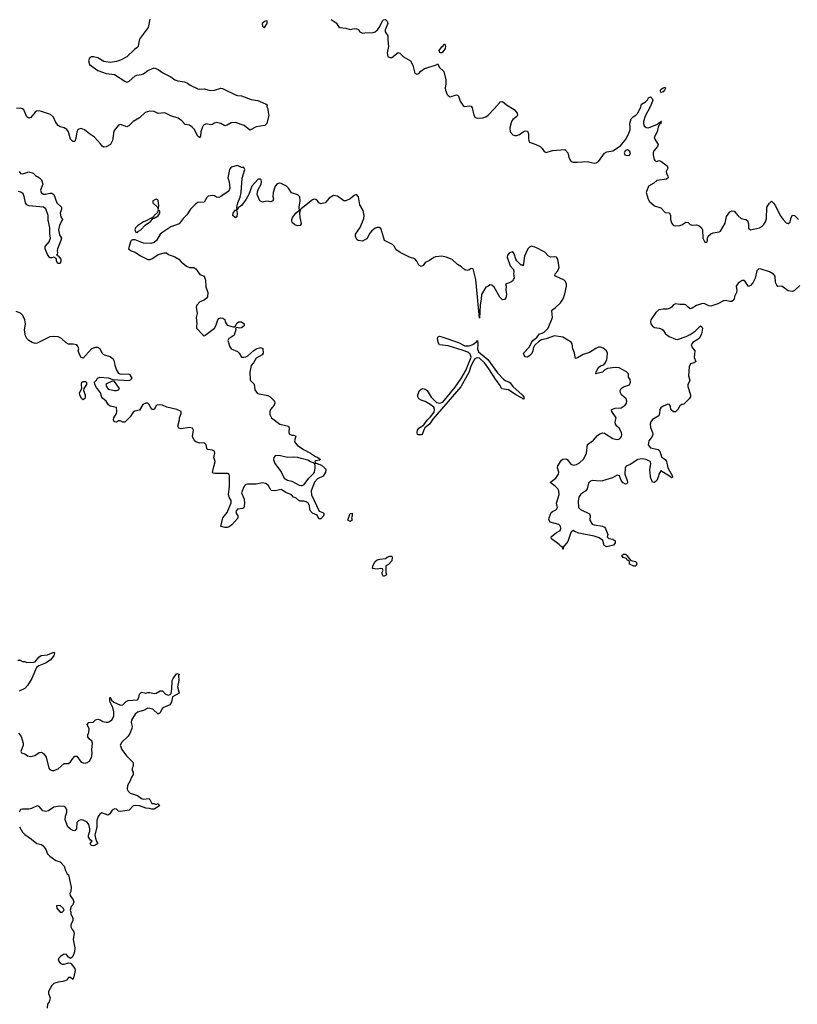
# Model space of a CAD drawing. Header units: inches. Extents: x 2221774 to 2440637, y 201306 to 357559.
# Tile 157 of 245: x 2377302 to 2384758, y 225448 to 234886. Entities that reach past the tile are written whole.
import ezdxf

# ---------------------------------------------------------------- set-up
doc = ezdxf.new("R2010")
doc.units = ezdxf.units.IN
doc.header["$MEASUREMENT"] = 0
for name, color, linetype in [('C3272', 7, 'Continuous'), ('C3273', 7, 'Continuous'), ('C3282', 7, 'Continuous'), ('C3283', 7, 'Continuous')]:
    doc.layers.add(name, color=color, linetype=linetype)

msp = doc.modelspace()

# ---------------------------------------------------------------- linework, layer by layer
at = {"layer": 'C3272', "color": 5, "elevation": 40}
for points in [[(2377285.4, 228745.4), (2377305.4, 228745.4), (2377330, 228732), (2377350, 228732), (2377370, 228724.7), (2377433.6, 228726.4), (2377450, 228731.3), (2377484.1, 228775.9), (2377509.3, 228790.7), (2377570, 228798.8), (2377630, 228822), (2377636, 228816), (2377630, 228788.7), (2377592.8, 228747.2), (2377550, 228716), (2377486.8, 228693.2), (2377464, 228676), (2377418.8, 228570), (2377376.8, 228503.2), (2377350, 228473.2), (2377298, 228450)], [(2377290, 228046), (2377315.9, 228015.9), (2377336.3, 227950), (2377334.8, 227930), (2377311.6, 227871.6), (2377318, 227858), (2377350, 227847.3), (2377378, 227830), (2377410, 227823.8), (2377446.6, 227833.4), (2377490, 227861), (2377510, 227864.7), (2377530.5, 227850.5), (2377555.9, 227815.9), (2377583, 227710), (2377590, 227698.8), (2377610, 227688), (2377630, 227688.2), (2377670, 227704.9), (2377730, 227756), (2377770, 227756), (2377789.4, 227770.6), (2377810, 227804.7), (2377830, 227826), (2377850, 227824.7), (2377892, 227770), (2377910, 227761), (2377930, 227758), (2377950, 227764.7), (2377970, 227778), (2377990, 227812), (2377997, 227850), (2377995.1, 227890), (2378001.2, 227950), (2377995.3, 227970), (2377970, 227988.7), (2377954, 228010), (2377954, 228030), (2377966.3, 228053.7), (2377969.3, 228089.3), (2377948.9, 228131.1), (2377966, 228150), (2378007.3, 228152.7), (2378030, 228174), (2378050, 228182), (2378074, 228174), (2378098, 228158), (2378130, 228151), (2378150, 228151.3), (2378163.1, 228156.9), (2378184.7, 228175.3), (2378204, 228210), (2378206, 228250), (2378193.8, 228293.8), (2378166.6, 228350), (2378165.2, 228374.8), (2378170, 228392), (2378182, 228362), (2378204.5, 228344.5), (2378270, 228316), (2378290, 228318), (2378322, 228350), (2378341.5, 228358.5), (2378430, 228364.7), (2378445.2, 228390), (2378450, 228422), (2378470, 228441), (2378510, 228430.7), (2378530, 228437.3), (2378550, 228437.3), (2378590, 228427.3), (2378610, 228430.7), (2378650, 228450.8), (2378670, 228451), (2378701.4, 228421.4), (2378730, 228411), (2378744, 228416), (2378753.2, 228426.8), (2378760.9, 228470), (2378765.2, 228550), (2378774, 228570), (2378785.2, 228590), (2378810, 228618), (2378830.8, 228610.8), (2378825.4, 228594.6), (2378826.8, 228550), (2378816.3, 228490), (2378831, 228430), (2378766.4, 228393.6), (2378756.4, 228343.6), (2378742, 228318), (2378676, 228290), (2378663.8, 228276.2), (2378650, 228242), (2378630, 228229.2), (2378577.6, 228277.6), (2378550, 228284.5), (2378530, 228286), (2378490, 228265.2), (2378430, 228249), (2378410, 228229), (2378374, 228170), (2378370.6, 228150), (2378380.7, 228110), (2378377.3, 228090), (2378357.3, 228042.7), (2378342, 228018), (2378281.1, 227958.9), (2378266.8, 227930), (2378281, 227890), (2378324.7, 227830), (2378386.8, 227770), (2378391, 227749), (2378391.3, 227728.7), (2378382, 227710), (2378382, 227690), (2378391.3, 227671.3), (2378391.3, 227650), (2378370, 227618), (2378360.7, 227590), (2378335.3, 227544.7), (2378331, 227510), (2378341, 227490), (2378361, 227470), (2378430, 227447.7), (2378470, 227420.5), (2378490, 227415.5), (2378538.8, 227418.8), (2378550, 227412), (2378570, 227372), (2378588.7, 227371.3), (2378610, 227362), (2378630, 227371), (2378642, 227350), (2378590, 227319), (2378570, 227319), (2378546, 227326), (2378510, 227327), (2378450, 227349.5), (2378407.7, 227352.3), (2378390, 227348.7), (2378350.7, 227309.3), (2378270, 227295.3), (2378250, 227298), (2378230, 227318), (2378210, 227322), (2378190, 227308), (2378167.1, 227272.9), (2378150, 227259), (2378090, 227282), (2378070, 227268.7), (2378053.2, 227246.8), (2378040.5, 227210), (2378041.1, 227150), (2378022.4, 227070), (2378034.4, 227014.4), (2378051.3, 226990), (2378030, 226973.2), (2378010, 226965.2), (2377988.7, 226970), (2377979, 226990), (2377998, 227010), (2377981.2, 227021.2), (2377960.9, 227050), (2377962, 227070), (2377973.1, 227106.9), (2377973.3, 227130), (2377966, 227170), (2377950, 227193.2), (2377910, 227212.7), (2377890, 227216), (2377870, 227209), (2377851, 227190), (2377846, 227130), (2377830, 227109), (2377810, 227113.2), (2377790, 227125.2), (2377762.7, 227150), (2377736.6, 227216.6), (2377740.5, 227250), (2377752.8, 227290), (2377753.3, 227310), (2377746, 227330), (2377730, 227343.7), (2377687.5, 227347.5), (2377630, 227338), (2377576.9, 227303.1), (2377550, 227295.1), (2377523.5, 227303.5), (2377490, 227345.2), (2377470, 227349.3), (2377416.2, 227323.8), (2377390, 227316.9), (2377330, 227319.3), (2377310, 227314), (2377296, 227290)], [(2377299.1, 227150), (2377330, 227098.8), (2377350, 227074.8), (2377416, 227030), (2377467.9, 226987.9), (2377510, 226978.8), (2377527.9, 226967.9), (2377554, 226930), (2377570, 226891.3), (2377590, 226866), (2377650, 226826), (2377690, 226812), (2377730, 226772), (2377741, 226730), (2377758.8, 226698.8), (2377770.7, 226690), (2377796, 226570), (2377791, 226530), (2377782, 226510), (2377784.7, 226490), (2377814.8, 226450), (2377820.7, 226430), (2377810, 226402), (2377795.3, 226384.7), (2377784.7, 226350), (2377790.9, 226330.9), (2377791, 226310), (2377806, 226290), (2377811.3, 226270), (2377811.3, 226250), (2377791, 226210), (2377791, 226190), (2377804.5, 226164.5), (2377818, 226150), (2377824.7, 226130), (2377814.8, 226070), (2377830.8, 225990), (2377826.8, 225950), (2377810, 225906), (2377790, 225886), (2377770, 225898), (2377750, 225924), (2377730, 225928.7), (2377698, 225910), (2377678, 225890), (2377671.3, 225870), (2377690, 225841), (2377710, 225831.3), (2377730, 225831), (2377770, 225844.7), (2377790, 225842), (2377796.9, 225836.9), (2377831, 225790), (2377834, 225770), (2377821, 225710), (2377810, 225686), (2377790, 225706), (2377770, 225706), (2377756.9, 225683.1), (2377745.4, 225674.6), (2377714.4, 225665.6), (2377670, 225660.9), (2377630, 225646), (2377610, 225629), (2377577.3, 225570), (2377577.3, 225550), (2377594.8, 225510), (2377584, 225470), (2377570, 225448), (2377564.9, 225410)]]:
    msp.add_lwpolyline(points, dxfattribs=at)
msp.add_lwpolyline([(2377690, 226394), (2377654, 226390), (2377658, 226370), (2377670, 226352), (2377690, 226332), (2377710, 226332), (2377728, 226350), (2377718, 226370)], close=True, dxfattribs=at)
at = {"layer": 'C3273', "color": 5}
for points, elevation in [([(2378551.1, 234890), (2378532.9, 234810), (2378457, 234710), (2378448.4, 234688.4), (2378439.1, 234630), (2378425.5, 234614.5), (2378401.4, 234598.6), (2378328.2, 234530), (2378270, 234497.7), (2378230, 234483.5), (2378170, 234476.8), (2378110, 234484), (2378050, 234519.1), (2378008.9, 234531.1), (2377990, 234531.1), (2377970, 234517), (2377960.4, 234490), (2377970, 234456), (2378050, 234399.3), (2378130, 234370.5), (2378210, 234360.5), (2378310, 234296.3), (2378330, 234288), (2378350, 234293.4), (2378410, 234347.3), (2378424.8, 234355.2), (2378470, 234360.5), (2378490, 234368), (2378530, 234398), (2378590, 234422.8), (2378630, 234407.3), (2378674.7, 234374.7), (2378750, 234339.3), (2378790, 234308.4), (2378818.6, 234298.6), (2378881, 234290), (2378910, 234276.4), (2378936.5, 234256.5), (2379010, 234224), (2379030, 234219.1), (2379070, 234224), (2379130, 234206.8), (2379170, 234210.4), (2379230, 234230.5), (2379247.5, 234227.5), (2379370, 234164.7), (2379390, 234158), (2379430, 234156.3), (2379521.3, 234121.3), (2379584.7, 234110), (2379659.8, 234079.8), (2379674, 234070), (2379672, 234050), (2379682, 234030), (2379683.6, 233996.4), (2379691, 233970), (2379671.3, 233890), (2379651.3, 233870), (2379570, 233857.6), (2379510, 233826.6), (2379453, 233873), (2379370, 233898.8), (2379330, 233896.3), (2379290, 233874), (2379270, 233869.6), (2379230.9, 233890.9), (2379190, 233900.5), (2379166.1, 233893.9), (2379150, 233880.9), (2379130, 233877), (2379090, 233886), (2379065.4, 233874.6), (2379050.4, 233850), (2379039.5, 233810), (2379037.1, 233770), (2379030, 233754), (2379023.3, 233763.3), (2379010, 233769.6), (2378974.9, 233834.9), (2378956.9, 233856.9), (2378930, 233874.7), (2378890, 233881.1), (2378856.2, 233916.2), (2378821.5, 233941.5), (2378750, 233963.1), (2378692.1, 233992.1), (2378630, 233987.1), (2378590, 234005.6), (2378550, 234009), (2378504.2, 233995.8), (2378450, 233944.2), (2378390, 233909.7), (2378350, 233867.2), (2378330, 233859.8), (2378270, 233881.4), (2378250, 233874.5), (2378219.3, 233840.7), (2378204.2, 233815.8), (2378191.9, 233728.1), (2378173.4, 233690), (2378130, 233666.2), (2378110, 233664.2), (2378093.3, 233673.3), (2378077.2, 233697.2), (2378019.5, 233759.5), (2377970, 233791.5), (2377924.5, 233830), (2377890, 233841.7), (2377870, 233837.4), (2377860.4, 233830), (2377850.3, 233810), (2377840.4, 233750), (2377830, 233719), (2377810, 233717.2), (2377790, 233739), (2377769.8, 233809.8), (2377754.4, 233834.4), (2377730, 233849.7), (2377690, 233859.1), (2377670, 233871.2), (2377650, 233898.7), (2377625.2, 233950), (2377596.5, 233976.5), (2377510, 234006.5), (2377487.7, 234012.3), (2377464, 234010), (2377450, 233999.5), (2377410, 233949.4), (2377390, 233942.7), (2377370, 233954), (2377340.8, 234020.8), (2377330.5, 234030.5), (2377310, 234037.5), (2377270, 234033.7)], 20), ([(2377297.1, 233430), (2377310, 233410.7), (2377333.1, 233406.9), (2377390, 233427.3), (2377430, 233413), (2377453.4, 233393.4), (2377493.4, 233370), (2377512.4, 233350), (2377523.1, 233310), (2377501.3, 233250), (2377508.1, 233228.1), (2377530, 233214.4), (2377550, 233212.4), (2377590, 233223), (2377610, 233222), (2377630, 233210.7), (2377658.4, 233130), (2377703, 233090), (2377702.4, 233070), (2377690.4, 233030), (2377697.1, 232997.1), (2377714, 232970), (2377682.9, 232917.1), (2377674.6, 232870), (2377683.4, 232823.4), (2377702, 232790), (2377698, 232770), (2377664.9, 232690), (2377661, 232670), (2377664.7, 232650), (2377662, 232638), (2377654, 232630), (2377670, 232622), (2377695.5, 232590), (2377697.3, 232570), (2377690, 232549), (2377668.7, 232550), (2377655.3, 232570), (2377654.6, 232594.6), (2377650, 232598), (2377630, 232608), (2377610, 232602), (2377590, 232604), (2377570, 232634), (2377547, 232690), (2377547.7, 232712.3), (2377584.2, 232755.8), (2377598.4, 232790), (2377589.7, 232829.7), (2377589.8, 232890), (2377575.1, 232964.9), (2377574.5, 233010), (2377554.1, 233074.1), (2377529.8, 233089.8), (2377390, 233101.6), (2377369.7, 233109.7), (2377356.9, 233130), (2377345.8, 233190), (2377335.3, 233215.3), (2377313.4, 233233.4), (2377290, 233238.2)], 20), ([(2380000, 232929.2), (2379990, 232913.2), (2379970, 232909.5), (2379940.7, 232920.7), (2379918, 232938), (2379911.6, 232950), (2379911.5, 232970), (2379917.6, 232990), (2379950, 233030.7), (2379974, 233054), (2379986, 233054), (2379980.7, 233090), (2379992.1, 233147.9), (2379988, 233188), (2379970, 233207), (2379907.3, 233227.3), (2379879.3, 233270), (2379859.3, 233290), (2379810, 233315.6), (2379790, 233318.4), (2379770, 233312), (2379750, 233289.2), (2379732.1, 233227.9), (2379730.4, 233190.4), (2379734.4, 233170), (2379730, 233149), (2379710, 233139.3), (2379670, 233146.6), (2379630, 233138), (2379606, 233150), (2379579.5, 233210), (2379584.5, 233250), (2379616.9, 233310), (2379620.7, 233330), (2379617, 233350), (2379610, 233358), (2379590, 233356.2), (2379526.7, 233290), (2379500.3, 233210), (2379473.6, 233166.4), (2379430, 233106), (2379396.9, 233083.1), (2379390, 233066), (2379382, 233062), (2379388.4, 233071.6), (2379384.7, 233084.7), (2379394.5, 233130), (2379416.8, 233183.2), (2379427.1, 233230), (2379434.7, 233365.3), (2379460.7, 233450), (2379450, 233469.2), (2379429.5, 233469.5), (2379390, 233489.2), (2379328.6, 233471.4), (2379314, 233450), (2379299.1, 233370), (2379310.5, 233330.5), (2379316.3, 233270), (2379310.8, 233250), (2379300.5, 233239.5), (2379231, 233190), (2379210, 233182.7), (2379190, 233185.2), (2379170, 233197.2), (2379150, 233200.9), (2379110, 233193.2), (2379097.3, 233182.7), (2379070, 233135.3), (2379010, 233134), (2378990, 233122), (2378941.3, 233070), (2378904.8, 233015.2), (2378870, 232979.5), (2378832.3, 232927.7), (2378750, 232899.7), (2378673.4, 232850), (2378649, 232831), (2378614.9, 232770), (2378590, 232749.4), (2378559.9, 232740.1), (2378490, 232742.7), (2378410, 232775.3), (2378384.7, 232775.3), (2378371.6, 232768.4), (2378364.7, 232755.3), (2378346, 232690), (2378370, 232671.3), (2378410, 232657.3), (2378460.9, 232620.9), (2378530, 232588.4), (2378550, 232587), (2378570, 232592.4), (2378630, 232635.3), (2378690.5, 232650.5), (2378710, 232650.7), (2378730, 232636), (2378790, 232613), (2378826.8, 232590), (2378850, 232564.7), (2378902, 232522), (2378931.1, 232511.1), (2378970.6, 232510.6), (2378990, 232496), (2379030, 232444), (2379070, 232426), (2379083, 232390), (2379086.2, 232326.2), (2379104.9, 232270), (2379101.6, 232230), (2379090, 232212.7), (2379070, 232197), (2379030, 232180.9), (2379002, 232150), (2378993.4, 232130), (2379003.8, 232070), (2378993, 232030), (2379002, 231970), (2378997.3, 231950), (2378998.8, 231930), (2379060.7, 231860.7), (2379070, 231856), (2379090, 231866.8), (2379170, 231927.7), (2379182.4, 231950), (2379201.6, 232010), (2379210, 232020.5), (2379230, 232028.2), (2379250, 232025.5), (2379270.5, 232010.5), (2379271, 231990), (2379290, 231958), (2379350, 231942.8), (2379358, 231942), (2379370, 231951.3), (2379383.9, 231976.1), (2379402, 231990), (2379430, 231990.4), (2379454.8, 231970), (2379454, 231950), (2379430, 231933.2), (2379409.3, 231929.3), (2379384.7, 231935.3), (2379371.6, 231928.4), (2379375.3, 231915.3), (2379357.4, 231862.6), (2379335.8, 231844.2), (2379307.3, 231830), (2379298.8, 231810), (2379316, 231750), (2379330, 231731.3), (2379390, 231706), (2379406, 231690), (2379430, 231651.3), (2379450, 231650.8), (2379470, 231654), (2379490, 231664), (2379545.6, 231714.4), (2379569.6, 231730.4), (2379610, 231742), (2379632.7, 231732.7), (2379637.3, 231690), (2379628, 231672), (2379570, 231640.9), (2379544.2, 231595.8), (2379522, 231570), (2379507.3, 231507.3), (2379511, 231431), (2379550, 231392), (2379558, 231338), (2379583, 231303), (2379682.5, 231282.5), (2379704.7, 231270), (2379744.7, 231230), (2379746.8, 231210), (2379742.8, 231190), (2379706.8, 231150), (2379698.8, 231130), (2379699.8, 231099.8), (2379714.8, 231070), (2379796, 231010), (2379878, 230990), (2379886, 230970), (2379881, 230930), (2379890, 230912), (2379910, 230902), (2379930, 230902), (2379950, 230894), (2379935.5, 230850), (2379942, 230830), (2379964.9, 230804.9), (2380000, 230781.3)], 40), ([(2380000, 233072.1), (2379993.2, 233066.8), (2379985.4, 233034.6), (2379988.4, 232990), (2380000, 232932.5)], 40), ([(2380000, 230271.4), (2379990, 230272), (2379977.6, 230277.6), (2379950, 230302.7), (2379928.7, 230310), (2379908.7, 230330), (2379853.3, 230353.3), (2379810, 230380.9), (2379749.1, 230369.1), (2379714, 230374), (2379684.7, 230424.7), (2379660.2, 230440.2), (2379630, 230445.2), (2379570, 230434), (2379487.5, 230432.5), (2379470, 230429), (2379459.8, 230420.2), (2379450, 230408.7), (2379427.3, 230350), (2379454.8, 230290), (2379458.8, 230250), (2379454.4, 230225.6), (2379450, 230208), (2379438.8, 230201.2), (2379390, 230192.3), (2379379.8, 230180.2), (2379374.8, 230170), (2379380.7, 230150), (2379393.4, 230130), (2379392.5, 230107.5), (2379336.4, 230043.6), (2379310, 230024), (2379290, 230017.2), (2379270, 230017.2), (2379229, 230029), (2379249.3, 230110), (2379290, 230162), (2379330, 230254), (2379330, 230278), (2379309.4, 230309.4), (2379302.7, 230330), (2379314.2, 230414.2), (2379314, 230514), (2379310, 230526), (2379294.6, 230534.6), (2379277.2, 230537.2), (2379174.6, 230534.6), (2379158, 230538), (2379150, 230546), (2379159, 230590), (2379174.6, 230634.6), (2379175.3, 230650), (2379162, 230690), (2379174, 230730), (2379168.9, 230748.9), (2379150, 230759), (2379106.3, 230766.3), (2379097.2, 230777.2), (2379088.7, 230810), (2379070, 230828.7), (2379030, 230826), (2378990, 230839.3), (2378977.2, 230850), (2378959.3, 230890), (2378968, 230950), (2378958, 230970), (2378930, 230977.2), (2378850, 230962.7), (2378828, 230970), (2378819, 230990), (2378834, 231050), (2378833.2, 231070), (2378849.2, 231110), (2378849.2, 231130), (2378810, 231149.4), (2378712.1, 231172.1), (2378670, 231189.6), (2378646.6, 231193.4), (2378618, 231190), (2378610, 231184), (2378590, 231149.3), (2378570, 231149), (2378539.7, 231199.7), (2378530, 231209.4), (2378510, 231209.5), (2378482, 231198), (2378450, 231144), (2378407.5, 231132.5), (2378390, 231122), (2378359.9, 231080.1), (2378310, 231028.7), (2378290, 231029), (2378270, 231042), (2378250, 231042), (2378230, 231029), (2378208.7, 231030), (2378202, 231050), (2378204, 231070), (2378228.7, 231110), (2378234, 231130), (2378228.7, 231168.7), (2378170, 231181.2), (2378152.5, 231192.5), (2378132.7, 231230), (2378097.2, 231257.2), (2378090, 231268), (2378077.2, 231310), (2378038.9, 231358.9), (2378022, 231390), (2378018, 231410), (2378038, 231430), (2378048, 231450), (2378070, 231458), (2378151.9, 231451.9), (2378195.3, 231435.3), (2378352.3, 231427.7), (2378366, 231434), (2378379, 231450), (2378360.9, 231480.9), (2378350, 231489.2), (2378283.7, 231483.7), (2378266.3, 231486.3), (2378253.8, 231493.8), (2378230, 231534), (2378217.6, 231570), (2378212, 231610), (2378200.7, 231630), (2378170, 231655.1), (2378110, 231674.5), (2378092.3, 231690), (2378073.2, 231730), (2378050, 231742.7), (2378030, 231743.7), (2377990, 231729.6), (2377910, 231642.7), (2377890, 231649), (2377877.2, 231670), (2377864, 231710), (2377869, 231730), (2377864, 231750), (2377850, 231768.7), (2377816, 231776), (2377770, 231776), (2377747.7, 231787.7), (2377704, 231830), (2377670, 231846.6), (2377630, 231849.4), (2377590, 231845.2), (2377470, 231784.5), (2377450, 231780.9), (2377422, 231790), (2377389, 231810), (2377370, 231829), (2377356.5, 231856.5), (2377349.2, 231910), (2377358, 231970), (2377350, 232008), (2377332, 232050), (2377310, 232072.3), (2377269.5, 232089.5)], 40), ([(2380000, 230680.8), (2379968.6, 230688.6), (2379930, 230692.8), (2379870, 230689.6), (2379790.5, 230709.5), (2379750, 230704), (2379738.8, 230690), (2379736.3, 230670), (2379748.2, 230630), (2379810.4, 230550.4), (2379838, 230490), (2379870, 230470.4), (2379910, 230462), (2379982.4, 230422.4), (2380000, 230422.1)], 40)]:
    msp.add_lwpolyline(points, dxfattribs=dict(at, elevation=elevation))
at = {"layer": 'C3273', "color": 5, "elevation": 40}
for points in [[(2379670, 234874), (2379650, 234868), (2379626, 234850), (2379630, 234822), (2379650, 234812), (2379673.2, 234850), (2379675.3, 234870)], [(2378610, 233164), (2378590, 233157.2), (2378578, 233150), (2378578, 233130), (2378622, 233090), (2378630, 233074), (2378637.2, 233102.8), (2378630, 233155.3)], [(2378630, 233066), (2378622, 233038), (2378592, 233010), (2378584.7, 232995.3), (2378574, 232990), (2378582, 232982), (2378590, 232984.7), (2378630, 233004.7), (2378646, 233030), (2378646, 233050)], [(2379370, 232986), (2379345.2, 233010), (2379349.5, 233030), (2379370, 233062), (2379379.6, 233059.6), (2379386.8, 233030), (2379382.8, 232997.2)], [(2378570, 232986), (2378550, 232978), (2378507.1, 232952.9), (2378490, 232948), (2378432, 232910), (2378412, 232890), (2378404.7, 232870), (2378414, 232850), (2378430, 232844.7), (2378442, 232858), (2378462, 232870), (2378504.7, 232915.3), (2378555.3, 232950), (2378578, 232978)], [(2377910, 231242), (2377894.6, 231254.6), (2377877.2, 231290), (2377874, 231310), (2377898, 231350), (2377894, 231390), (2377899, 231410), (2377910, 231418.8), (2377930, 231418), (2377942, 231410), (2377941, 231390), (2377916, 231350), (2377914.8, 231330), (2377931, 231290), (2377931, 231270), (2377925.4, 231254.6)], [(2378190, 231422), (2378127.1, 231392.9), (2378133.4, 231370), (2378150, 231342.8), (2378210, 231330.7), (2378230, 231330.8), (2378250, 231338), (2378259, 231350), (2378210, 231418)]]:
    msp.add_lwpolyline(points, close=True, dxfattribs=at)
at = {"layer": 'C3282', "color": 5, "elevation": 40}
msp.add_lwpolyline([(2382922.7, 230000), (2382942, 229950), (2382934, 229930), (2382950, 229914), (2382990, 229904.7), (2383010, 229891.3), (2383011, 229870), (2382996, 229850), (2382930, 229833.2), (2382906.6, 229846.6), (2382894, 229894), (2382858, 229918), (2382810, 229934.5), (2382664.2, 229964.2), (2382620.1, 229980.1), (2382610, 229988.7), (2382596.9, 229983.1), (2382584.7, 229970), (2382556, 229884), (2382514, 229830), (2382514, 229810), (2382510, 229809), (2382506, 229830), (2382490, 229838), (2382476, 229856), (2382402, 229910), (2382399, 229930), (2382448.7, 229970), (2382484, 229990), (2382486.6, 230000)], dxfattribs=at)
for points in [[(2380790, 229548.7), (2380778, 229570), (2380778, 229590), (2380786, 229610), (2380782, 229622), (2380766, 229626), (2380730, 229619), (2380686, 229626), (2380688.4, 229648.4), (2380697.2, 229670), (2380710, 229690.8), (2380730, 229706.8), (2380756, 229716), (2380810, 229722), (2380825.6, 229734.4), (2380850, 229744.7), (2380870, 229742), (2380874.8, 229730), (2380870, 229698), (2380836.9, 229663.1), (2380814, 229650), (2380814, 229586), (2380818, 229570), (2380810, 229558)], [(2383190, 229648.7), (2383150, 229668), (2383148.4, 229688.4), (2383142, 229702), (2383130, 229702), (2383119.3, 229719.3), (2383088.7, 229730), (2383075.3, 229750), (2383090, 229761), (2383110, 229761), (2383124.7, 229750), (2383162, 229702), (2383210, 229690.8), (2383218, 229670), (2383210, 229648.7)]]:
    msp.add_lwpolyline(points, close=True, dxfattribs=at)
at = {"layer": 'C3283', "color": 5, "elevation": 40}
for points in [[(2380290, 234886), (2380336, 234856), (2380359.6, 234819.6), (2380370, 234812), (2380430, 234804.7), (2380470, 234791.3), (2380510, 234801), (2380530, 234798.8), (2380550.6, 234790.6), (2380564.7, 234770), (2380590, 234756), (2380610, 234761), (2380690, 234762.8), (2380710, 234770.8), (2380734, 234790), (2380750, 234811.3), (2380783.6, 234876.4), (2380790, 234882.8), (2380810, 234886.8), (2380826.8, 234870), (2380830.6, 234850), (2380806, 234790), (2380806, 234770), (2380832, 234730), (2380831, 234689), (2380838.8, 234630), (2380826.4, 234566.4), (2380831.6, 234531.6), (2380850, 234522), (2380870, 234524.7), (2380930, 234571.3), (2380945.4, 234565.4), (2380982, 234530), (2381050, 234492), (2381070.6, 234450.6), (2381090, 234372), (2381110, 234362.8), (2381130, 234371.3), (2381146.6, 234393.4), (2381182.5, 234417.5), (2381289.3, 234450.7), (2381310, 234462), (2381322.8, 234430), (2381367.7, 234387.7), (2381388.2, 234310), (2381388, 234270), (2381381.6, 234230), (2381384.4, 234210), (2381401, 234170), (2381410, 234158), (2381430, 234146.8), (2381490, 234166), (2381501, 234161), (2381510, 234152), (2381524.4, 234104.4), (2381558, 234058), (2381570, 234054), (2381610, 234060.7), (2381630, 234056), (2381639.3, 234039.3), (2381656.3, 233970), (2381670, 233947.7), (2381690, 233941.6), (2381743.7, 233943.7), (2381770, 233953.7), (2381792.4, 233970), (2381851.8, 234030), (2381900.9, 234090), (2381910, 234098), (2381930, 234100.7), (2381968.9, 234068.9), (2382044.1, 234024.1), (2382073, 233990), (2382075.5, 233970), (2382070, 233959), (2382030.7, 233930), (2382018, 233910), (2382002.8, 233850), (2382004.7, 233810), (2382030, 233781), (2382050, 233774.8), (2382070, 233775.5), (2382095.1, 233784.9), (2382129.7, 233810.3), (2382150, 233819.1), (2382170, 233816), (2382182, 233790), (2382179.3, 233750), (2382183.4, 233723.4), (2382190.5, 233710.5), (2382250, 233690.4), (2382290.8, 233670), (2382311.3, 233650), (2382330, 233622), (2382350, 233611.3), (2382410, 233632.7), (2382530, 233640.5), (2382557.1, 233610), (2382566.9, 233566.9), (2382579.9, 233539.9), (2382590, 233527.7), (2382610, 233520.5), (2382650, 233518.4), (2382746.4, 233526.4), (2382810, 233510.6), (2382830, 233514), (2382850, 233526.8), (2382910, 233605.5), (2382930, 233618), (2382990, 233628.5), (2383062.2, 233677.8), (2383117.7, 233742.3), (2383143.1, 233796.9), (2383154.3, 233830), (2383156.4, 233850), (2383151.2, 233890), (2383164.1, 233935.9), (2383184.1, 233955.9), (2383211, 233969), (2383229.6, 233990), (2383257, 234050), (2383263.6, 234076.4), (2383302, 234098), (2383321.2, 234118.8), (2383330, 234136), (2383350, 234144.7), (2383364.7, 234130), (2383371, 234110), (2383346.8, 234050), (2383298.8, 233961.1), (2383283.1, 233910), (2383283.7, 233890), (2383290, 233868), (2383310, 233852.7), (2383330, 233850.4), (2383416, 233884), (2383430, 233897.3), (2383438.8, 233898.8), (2383446, 233894), (2383446, 233906), (2383451, 233908.5)], [(2383451, 233908.5), (2383450.6, 233890), (2383435.9, 233884.1), (2383423.1, 233856.9), (2383413.7, 233810), (2383390.3, 233770), (2383386, 233750), (2383423.8, 233690), (2383418, 233670), (2383382.4, 233630), (2383375.8, 233610), (2383376.4, 233590), (2383386.2, 233546.2), (2383393.7, 233533.7), (2383410, 233526.8), (2383430, 233534.4), (2383450, 233530.4), (2383510, 233484.7), (2383516.3, 233463.7), (2383498.8, 233430), (2383502.8, 233410), (2383516, 233390), (2383518, 233370), (2383502, 233358), (2383410, 233344), (2383381.3, 233318.7), (2383330.4, 233289.6), (2383308.8, 233230), (2383326.2, 233166.2), (2383341.4, 233141.4), (2383390, 233101.6), (2383450, 233082), (2383490, 233037.3), (2383532.7, 233032.7), (2383543, 233010), (2383543.1, 232970), (2383550, 232938), (2383570, 232913.4), (2383590, 232908.4), (2383630, 232912.2), (2383650, 232919.5), (2383690, 232944.9), (2383710, 232942.8), (2383730, 232922.8), (2383750, 232914.8), (2383790, 232920.7), (2383812.3, 232912.3), (2383838.8, 232890), (2383847.3, 232870), (2383852, 232790), (2383870, 232754), (2383890, 232754), (2383895.3, 232764.7), (2383895.3, 232790), (2383904, 232810), (2383927.5, 232832.5), (2383950, 232843), (2384009, 232851), (2384022, 232858), (2384065.6, 232934.4), (2384079.3, 233000.7), (2384110, 233042.8), (2384130, 233054), (2384150.8, 233050), (2384190, 233004), (2384219.9, 232979.9), (2384264.7, 232970), (2384279.3, 232959.3), (2384290.4, 232930), (2384288.8, 232888.8), (2384310, 232872.7), (2384395.1, 232890), (2384417.5, 232902.5), (2384437.5, 232922.5), (2384453.3, 232946.7), (2384463.3, 232976.7), (2384465.1, 233090), (2384490, 233126), (2384510, 233144.7), (2384530, 233127.3), (2384550, 233100.7), (2384593.4, 233010), (2384621.1, 232970), (2384650, 232939.5), (2384670, 232930.5), (2384690, 232944), (2384699.6, 232990), (2384710, 233010.8), (2384730, 233008), (2384770, 232970.4)], [(2382486.6, 230000), (2382489.2, 230010), (2382486, 230030), (2382470, 230046), (2382389.6, 230069.6), (2382375.1, 230090), (2382377, 230110), (2382399.3, 230160.7), (2382410, 230171.3), (2382448, 230190), (2382458, 230210), (2382449.2, 230250), (2382474.2, 230334.2), (2382472, 230370), (2382460.7, 230390), (2382435.3, 230415.3), (2382388.7, 230450), (2382442, 230490), (2382469.6, 230530), (2382471.6, 230550), (2382457, 230590), (2382462, 230610), (2382496.6, 230663.4), (2382510, 230674), (2382536.8, 230676.8), (2382550.5, 230670.5), (2382586.7, 230626.7), (2382610, 230616.3), (2382639.1, 230620.9), (2382670, 230636.3), (2382710, 230677.3), (2382735.1, 230730), (2382744.8, 230815.2), (2382805.1, 230854.9), (2382841, 230899), (2382863.6, 230916.4), (2382890, 230924.9), (2382910, 230923), (2382990, 230872.4), (2383013.8, 230866.2), (2383030, 230863.1), (2383050, 230866), (2383063.3, 230876.7), (2383072, 230890), (2383076.2, 230910), (2383071.8, 230930), (2383050, 230969.2), (2383026, 230990), (2383014.5, 231010), (2383011.8, 231030), (2383020.9, 231070), (2382979.5, 231130), (2382977.2, 231150), (2383010, 231162.4), (2383070, 231165.7), (2383107.3, 231190), (2383118.7, 231210), (2383123.6, 231230), (2383117.6, 231250), (2383073.6, 231290), (2383061.6, 231310), (2383059.5, 231330), (2383069.6, 231350.4), (2383090, 231367.7), (2383150, 231384), (2383159.3, 231410), (2383155.3, 231435.3), (2383140.4, 231460.4), (2383138, 231490), (2383119, 231510), (2383050, 231547.3), (2383010, 231553.3), (2382936.3, 231543.7), (2382911.3, 231530), (2382890, 231506), (2382826, 231490), (2382829.2, 231510), (2382850, 231550.7), (2382870, 231566.8), (2382902.7, 231577.3), (2382920.1, 231599.9), (2382930.9, 231629.1), (2382936, 231650), (2382936.9, 231690), (2382927.6, 231710), (2382897.8, 231737.8), (2382870, 231746.3), (2382850, 231746.3), (2382824.8, 231735.2), (2382764.2, 231695.8), (2382704.6, 231675.4), (2382650, 231642.9), (2382630, 231639), (2382622, 231690), (2382606.6, 231730), (2382597.7, 231777.7), (2382590, 231795.3), (2382510, 231842.7), (2382430, 231854), (2382350, 231825.4), (2382303.6, 231816.4), (2382278, 231802), (2382238.4, 231761.6), (2382225.1, 231734.9), (2382223.2, 231710), (2382213.3, 231686.7), (2382194.5, 231665.5), (2382170, 231651.1), (2382150, 231655.1), (2382139.1, 231670), (2382133, 231690), (2382189.7, 231750), (2382209, 231791), (2382223.5, 231810), (2382260.5, 231839.5), (2382286.3, 231873.7), (2382310, 231879.3), (2382329.2, 231890), (2382369.3, 231930), (2382411.6, 232030), (2382404.1, 232095.9), (2382412.3, 232107.7), (2382437.2, 232122.8), (2382487, 232170), (2382513.6, 232210), (2382530, 232258), (2382544.2, 232330), (2382543.6, 232350), (2382535.4, 232375.4), (2382522.7, 232390), (2382434, 232430), (2382437, 232450), (2382460.8, 232479.2), (2382473.6, 232510), (2382461.2, 232590), (2382450, 232608.7), (2382432.1, 232612.1), (2382390, 232608), (2382370, 232622), (2382337.5, 232657.5), (2382250, 232703.5), (2382210, 232714), (2382190, 232706), (2382174, 232690), (2382141.7, 232618.3), (2382130, 232526), (2382115.3, 232535.3), (2382110, 232534), (2382070, 232573.2), (2382058, 232590), (2382042.5, 232642.5), (2382030, 232661.2), (2381998, 232650), (2381978, 232630), (2381976, 232610), (2382005.2, 232525.2), (2382036, 232490), (2382041, 232470), (2382036, 232450), (2382043.8, 232410), (2382030, 232380.9), (2382011.8, 232368.2), (2381961, 232350), (2381966, 232330), (2381962.5, 232297.5), (2381968.4, 232250), (2381962, 232218), (2381950, 232202.7), (2381930, 232199.3), (2381906.2, 232226.2), (2381850, 232321.2), (2381830, 232341.2), (2381810, 232344), (2381790, 232329), (2381770, 232322), (2381728.7, 232251.3), (2381726.7, 232210), (2381716.5, 232150), (2381710, 232026), (2381674.6, 232394.6), (2381650, 232496), (2381630, 232501.2), (2381612.3, 232487.7), (2381590, 232480.9), (2381570, 232489.5), (2381537.7, 232517.7), (2381500.5, 232540.5), (2381447, 232587), (2381390, 232609.6), (2381350, 232618), (2381290, 232612), (2381274.2, 232605.8), (2381230, 232576), (2381190, 232557.2), (2381171.5, 232528.5), (2381150, 232519.5), (2381130, 232532.7), (2381110, 232569.5), (2381090, 232591.8), (2381039, 232610), (2380950, 232654), (2380910, 232683.7), (2380896.2, 232710), (2380878, 232730), (2380800.9, 232770), (2380791.8, 232790), (2380775.6, 232855.6), (2380763.6, 232883.6), (2380750, 232894), (2380730, 232895.1), (2380710, 232886.6), (2380678.2, 232861.8), (2380659.9, 232840.1), (2380630, 232785.2), (2380610, 232774), (2380590, 232764), (2380548.7, 232768.7), (2380536.4, 232776.4), (2380523.1, 232803.1), (2380522, 232830), (2380566.6, 232893.4), (2380601.2, 232978.8), (2380605.6, 233010), (2380595.9, 233055.9), (2380562.7, 233110), (2380549.1, 233189.1), (2380530, 233208.7), (2380510, 233202), (2380470.6, 233169.4), (2380428.9, 233148.9), (2380409.1, 233149.1), (2380350, 233193.6), (2380310, 233199.5), (2380270, 233174.5), (2380230.4, 233129.6), (2380190, 233120.7), (2380170, 233129.3), (2380157, 233150), (2380141.3, 233161.3), (2380130, 233164.7), (2380110, 233157.4), (2380000, 233072.1)], [(2380000, 232932.5), (2380000.5, 232930), (2380000, 232929.2)], [(2384781.8, 232338.2), (2384730, 232289.3), (2384710, 232280.9), (2384670, 232286.6), (2384610, 232332), (2384570, 232329.5), (2384560.1, 232340.1), (2384550, 232368), (2384545.9, 232425.9), (2384530, 232447.6), (2384490, 232469.7), (2384410, 232495.1), (2384390, 232496), (2384370, 232479), (2384352.7, 232407.3), (2384330, 232362.7), (2384310, 232337.2), (2384289.5, 232329.5), (2384257.6, 232377.6), (2384246.3, 232386.3), (2384230, 232387), (2384190, 232359.5), (2384170.5, 232330), (2384178, 232290), (2384174.9, 232270), (2384159.9, 232240.1), (2384150, 232199), (2384130, 232183.6), (2384110, 232183.6), (2384070, 232194), (2384050, 232192), (2383996.7, 232163.3), (2383930, 232139.5), (2383910, 232142), (2383870, 232160.7), (2383850, 232164.5), (2383790, 232145.6), (2383750, 232120.7), (2383730, 232115.1), (2383710, 232129.2), (2383690, 232152.3), (2383677.2, 232157.2), (2383630, 232154.5), (2383590, 232160.9), (2383570, 232153.2), (2383551, 232130), (2383538.3, 232121.7), (2383511.3, 232110), (2383470, 232111.6), (2383430, 232105.6), (2383399.9, 232080.1), (2383354, 232010), (2383350.7, 231990), (2383354, 231970), (2383370, 231947.3), (2383390, 231936.3), (2383432, 231930), (2383458.8, 231918.8), (2383471, 231910), (2383493.7, 231873.7), (2383528.1, 231848.1), (2383590, 231823.8), (2383610, 231821.6), (2383691.9, 231848.2), (2383730, 231868.7), (2383779, 231901), (2383830, 231950.4), (2383842.8, 231942.8), (2383847.3, 231930), (2383839.3, 231870), (2383815.3, 231830), (2383756.3, 231790), (2383740.5, 231770), (2383750, 231744.7), (2383776, 231710), (2383768.8, 231648.8), (2383784, 231610), (2383770, 231596), (2383732.8, 231587.2), (2383721.4, 231558.6), (2383713.4, 231473.4), (2383727.7, 231430), (2383720.7, 231410), (2383706.8, 231390), (2383708, 231370), (2383733.1, 231290), (2383732.2, 231270), (2383720.3, 231250), (2383670, 231199), (2383650, 231197.2), (2383630, 231184), (2383610.6, 231149.4), (2383590, 231128), (2383570, 231128), (2383550, 231142), (2383545.2, 231150), (2383542, 231182), (2383530, 231199), (2383510, 231198), (2383470, 231180.9), (2383450, 231165.2), (2383439.1, 231150), (2383437.3, 231110), (2383430.8, 231090), (2383367.9, 231052.1), (2383353, 231030), (2383346.7, 231010), (2383350, 230978), (2383370.4, 230930), (2383372, 230910), (2383366.4, 230890), (2383335.5, 230850), (2383328, 230810), (2383350, 230782), (2383411.3, 230770), (2383424.7, 230764.7), (2383440.7, 230750), (2383456.3, 230696.3), (2383491, 230670), (2383504, 230650), (2383516, 230590), (2383560.5, 230510), (2383559.9, 230500.1), (2383550, 230493.2), (2383542.7, 230502.7), (2383450, 230561.2), (2383430.5, 230530), (2383427.7, 230510), (2383410, 230468.7), (2383390, 230449.2), (2383370, 230454), (2383352, 230490), (2383350, 230506), (2383343.5, 230570), (2383354.3, 230630), (2383350, 230644), (2383346.6, 230650), (2383310, 230669.6), (2383270, 230676.2), (2383230, 230669.4), (2383156.7, 230623.3), (2383115.5, 230604.5), (2383106, 230594), (2383102.8, 230530), (2383127.3, 230470), (2383131, 230449), (2383123.6, 230436.4), (2383110, 230434), (2383087.2, 230447.2), (2383070, 230468.7), (2383054.2, 230514.2), (2383030, 230519.3), (2382986.1, 230493.9), (2382890, 230466.6), (2382870, 230463.5), (2382790.4, 230469.6), (2382776.4, 230463.6), (2382756.7, 230443.3), (2382743, 230390), (2382730.5, 230370), (2382683.4, 230336.6), (2382663, 230310), (2382656.3, 230270), (2382660.7, 230210), (2382678, 230190), (2382764.7, 230150), (2382770.7, 230130), (2382767.3, 230087.3), (2382790.7, 230050.7), (2382810, 230042.8), (2382890.5, 230030.5), (2382910, 230021), (2382918.8, 230010), (2382922.7, 230000)], [(2380000, 230781.3), (2380024.7, 230764.7), (2380090.4, 230730), (2380137.7, 230697.7), (2380161, 230690), (2380184.7, 230670), (2380178, 230662), (2380142.8, 230657.2), (2380132, 230650), (2380134, 230634), (2380146, 230634), (2380195.9, 230615.9), (2380226, 230590), (2380235.9, 230575.9), (2380238.8, 230570), (2380234, 230550), (2380210.6, 230509.4), (2380156.1, 230483.9), (2380127.2, 230452.8), (2380097.1, 230370), (2380099.3, 230330), (2380173.7, 230173.7), (2380210, 230162.8), (2380220.7, 230150), (2380216.3, 230130), (2380190, 230100.9), (2380170, 230102), (2380155.5, 230135.5), (2380110, 230156), (2380093.2, 230170), (2380084.5, 230190), (2380079.6, 230230), (2380066.6, 230250), (2380050, 230262.9), (2380029.6, 230269.6), (2380000, 230271.4)], [(2380000, 230422.1), (2380010, 230422), (2380030, 230430.8), (2380074.5, 230490), (2380122.7, 230537.3), (2380129.5, 230550), (2380134.2, 230585.8), (2380134.6, 230614.6), (2380129.3, 230629.3), (2380119, 230639), (2380090, 230646.6), (2380064.8, 230664.8), (2380000, 230680.8)]]:
    msp.add_lwpolyline(points, dxfattribs=at)
for points in [[(2381350, 234569.4), (2381329.5, 234569.5), (2381323.7, 234590), (2381350, 234626.8), (2381363.7, 234636.3), (2381369.7, 234650.3), (2381374, 234650), (2381382, 234642), (2381384.7, 234630), (2381382, 234610), (2381370, 234589.2)], [(2383450, 234188), (2383445.6, 234205.6), (2383450, 234216), (2383470, 234234), (2383490, 234238), (2383494.8, 234230), (2383484.7, 234210), (2383470, 234195.3)], [(2383451, 233908.5), (2383454, 233910), (2383451, 233909)], [(2383130, 233639.3), (2383110, 233633.2), (2383096.3, 233610), (2383102.8, 233590), (2383130, 233583), (2383150, 233587.7), (2383158, 233610), (2383150, 233624)], [(2381570, 231758.9), (2381610, 231760.3), (2381646.5, 231773.5), (2381682.5, 231797.5), (2381690, 231812), (2381694.9, 231774.9), (2381690.2, 231730), (2381701.2, 231701.2), (2381790, 231627.4), (2381882, 231502), (2381940.1, 231440.1), (2381962.5, 231422.5), (2381993, 231413), (2382004.2, 231404.2), (2382029.2, 231369.2), (2382120.5, 231290), (2382136.3, 231270), (2382136.9, 231256.9), (2382142, 231250), (2382130, 231247.6), (2382119.3, 231259.3), (2382058.4, 231290), (2381990, 231338), (2381926.2, 231346.2), (2381903.5, 231390), (2381869.8, 231429.8), (2381800, 231540), (2381757.2, 231597.2), (2381710, 231642), (2381690, 231645.6), (2381677.6, 231642.4), (2381664.8, 231635.2), (2381657, 231623), (2381625.3, 231554.7), (2381610, 231509.6), (2381532.4, 231367.6), (2381262, 231058), (2381230, 231009.7), (2381187.1, 230972.9), (2381178.7, 230961.3), (2381160.7, 230910), (2381150, 230904.7), (2381124.8, 230904.8), (2381115.3, 230910), (2381112.3, 230930), (2381116.2, 230950), (2381127.8, 230970), (2381155.1, 230984.9), (2381176.3, 231003.7), (2381210, 231048.2), (2381240.9, 231079.1), (2381275.2, 231124.8), (2381279.7, 231150), (2381271.7, 231171.7), (2381238.6, 231198.6), (2381190, 231226.2), (2381150, 231238.3), (2381127.8, 231250), (2381118, 231270), (2381119.7, 231290), (2381136.9, 231330), (2381150, 231343.1), (2381169, 231350), (2381190, 231343.7), (2381210.3, 231330), (2381246, 231266), (2381297.6, 231217.6), (2381330, 231208.9), (2381359.1, 231220.9), (2381477.6, 231362.4), (2381533.5, 231446.5), (2381578, 231522), (2381629.8, 231650), (2381620.7, 231680.7), (2381597.3, 231697.3), (2381555.3, 231715.3), (2381410, 231761), (2381327.9, 231767.9), (2381313, 231790), (2381308.3, 231831.7), (2381314, 231846), (2381328.6, 231851.4), (2381350, 231846), (2381510, 231790.2)], [(2380470, 230075.3), (2380449.2, 230089.2), (2380472, 230152), (2380490, 230154), (2380491.1, 230151.1), (2380491.1, 230128.9), (2380482, 230110), (2380490, 230088.7)]]:
    msp.add_lwpolyline(points, close=True, dxfattribs=at)

doc.saveas('drawing.dxf')
